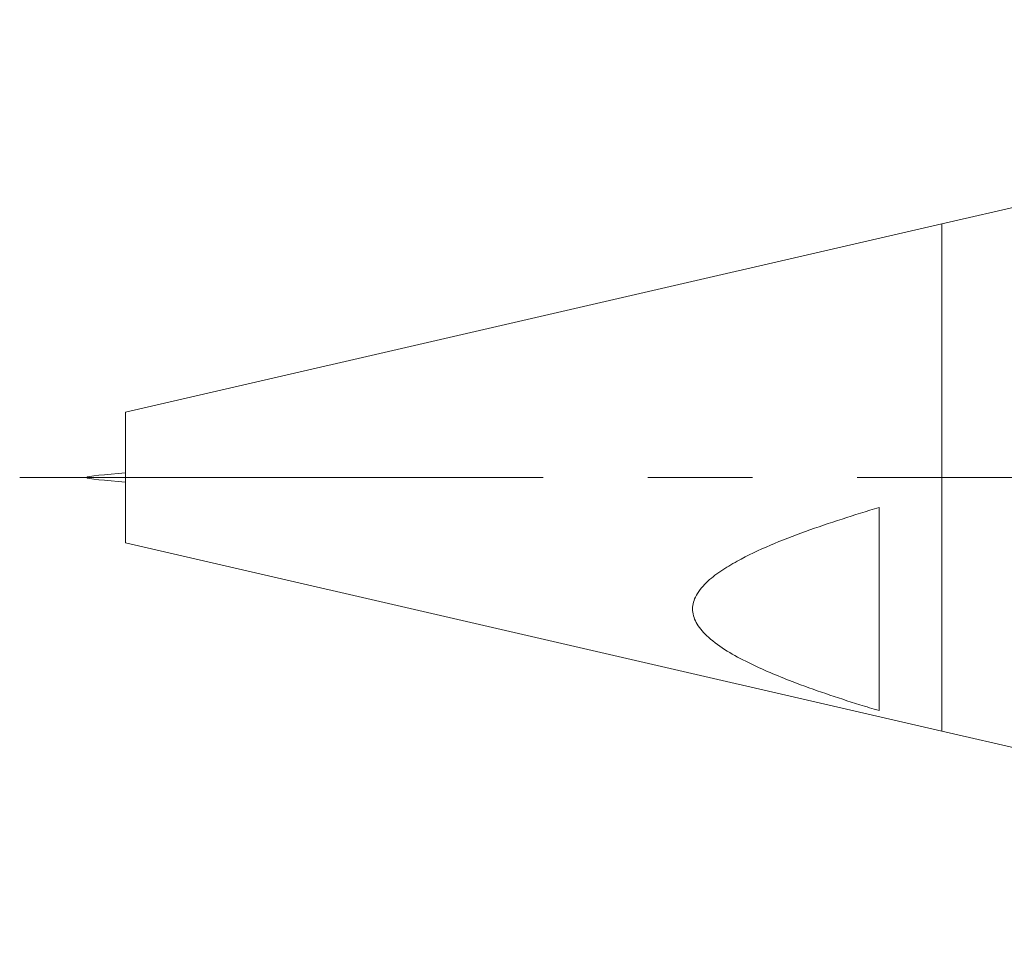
# Model space of a CAD drawing. Header units: inches. Extents: x 0.8 to 21, y 1.2 to 16.5.
# Tile 21 of 88: x 1.8 to 2.8, y 8.2 to 9.1. Entities that reach past the tile are written whole.
import ezdxf

# ---------------------------------------------------------------- set-up
doc = ezdxf.new("R2010")
doc.units = ezdxf.units.IN
doc.header["$MEASUREMENT"] = 0
doc.linetypes.add('CENTERX2', pattern=[0.8, 0.5, -0.1, 0.1, -0.1])
doc.layers.add('SLD-0', color=7, linetype='Continuous')

msp = doc.modelspace()

# ---------------------------------------------------------------- linework, layer by layer
at = {"color": 7, "linetype": 'Continuous', "lineweight": 15}
for p, q in [((3.56938, 9.06755), (2.72474, 8.87255)), ((2.72474, 8.87255), (1.94474, 8.69247)), ((2.72474, 8.38755), (2.72474, 8.87255)), ((1.94474, 8.69247), (1.94474, 8.56763)), ((2.66474, 8.60151), (2.66474, 8.40727)), ((1.94474, 8.56763), (2.72474, 8.38755)), ((2.72474, 8.38755), (3.56938, 8.19255))]:
    msp.add_line(p, q, dxfattribs=at)
msp.add_open_spline([(1.94474, 8.63436), (1.92624, 8.63292), (1.88924, 8.63005), (1.92624, 8.62718), (1.94474, 8.62574)], degree=3, dxfattribs=at)
msp.add_open_spline([(2.66474, 8.40727), (2.65858, 8.40914), (2.63046, 8.41766), (2.58806, 8.4319), (2.54598, 8.44957), (2.51921, 8.46388), (2.50215, 8.47602), (2.49017, 8.48915), (2.48529, 8.50275), (2.48849, 8.51697), (2.49882, 8.52964), (2.51309, 8.54077), (2.53351, 8.55291), (2.56056, 8.56567), (2.60573, 8.58314), (2.64106, 8.59414), (2.66474, 8.60151)], degree=3, knots=[0, 0, 0, 0, 0.04346, 0.198099, 0.303211, 0.358198, 0.412969, 0.456551, 0.496039, 0.53343, 0.579915, 0.623923, 0.668066, 0.75024, 0.832537, 1, 1, 1, 1], dxfattribs=at)
at = {"layer": 'SLD-0', "color": 7, "linetype": 'CENTERX2', "lineweight": 0}
msp.add_line((1.8438, 8.63005), (6.24414, 8.63005), dxfattribs=at)

doc.saveas('drawing.dxf')
